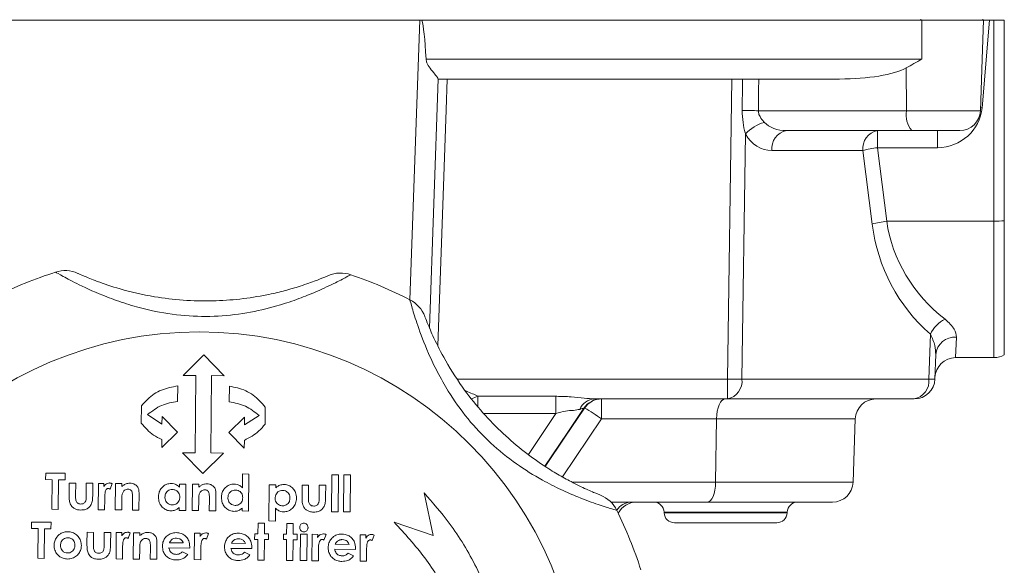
# Model space of a CAD drawing. Header units: millimetres. Extents: x 110 to 833, y 73 to 902.
# Tile 22 of 23: x 737 to 833, y 745 to 797. Entities that reach past the tile are written whole.
import ezdxf

# ---------------------------------------------------------------- set-up
doc = ezdxf.new("R2010")
doc.units = ezdxf.units.MM

msp = doc.modelspace()

# ---------------------------------------------------------------- linework, layer by layer
at = {"color": 7, "linetype": 'Continuous', "lineweight": 15}
for p, q in [((776.226, 797.41), (733.509, 797.41)), ((776.226, 797.41), (776.43, 797.41)), ((776.43, 797.41), (824.868, 797.41)), ((824.78, 797.51), (824.78, 797.41)), ((824.868, 793.64), (824.868, 797.41)), ((824.868, 797.41), (830.857, 797.41)), ((831.429, 797.41), (830.721, 788.918)), ((830.725, 793.64), (830.857, 797.41)), ((830.78, 797.51), (830.78, 797.41)), ((831.429, 797.41), (830.857, 797.41)), ((831.429, 797.41), (831.868, 797.41)), ((831.868, 777.931), (831.868, 797.41)), ((831.868, 797.41), (832.868, 797.41)), ((832.868, 797.41), (832.868, 777.978)), ((776.835, 793.64), (824.868, 793.64)), ((830.551, 788.64), (830.725, 793.64)), ((823.397, 788.64), (823.359, 792.779)), ((778.028, 791.715), (777.185, 767.56)), ((816.897, 791.71), (778.028, 791.71)), ((806.032, 762.64), (806.453, 791.71)), ((809.044, 788.64), (823.397, 788.64)), ((807.789, 786.383), (807.446, 762.64)), ((823.914, 786.71), (811.755, 786.71)), ((820.573, 785.057), (820.573, 786.71)), ((828.552, 786.71), (823.914, 786.71)), ((826.4, 785.057), (826.4, 786.71)), ((819.159, 784.78), (810.341, 784.78)), ((820.064, 777.654), (819.159, 784.78)), ((820.573, 785.057), (821.477, 777.931)), ((826.4, 785.057), (820.573, 785.057)), ((821.477, 777.931), (831.868, 777.931)), ((831.868, 764.71), (831.868, 777.931)), ((832.868, 777.978), (832.868, 764.978)), ((825.557, 762.64), (825.709, 766.978)), ((828.225, 766.703), (828.147, 764.71)), ((755.307, 764.979), (753.289, 762.997)), ((757.289, 762.962), (755.307, 764.979)), ((826.226, 765.021), (826.143, 762.64)), ((828.147, 764.71), (831.868, 764.71)), ((753.289, 762.997), (754.539, 762.986)), ((754.539, 762.986), (754.474, 755.486)), ((755.974, 755.473), (756.039, 762.973)), ((756.039, 762.973), (757.289, 762.962)), ((806.032, 760.71), (806.032, 762.64)), ((807.446, 762.64), (825.557, 762.64)), ((752.767, 760.476), (752.781, 761.976)), ((757.78, 761.932), (757.767, 760.432)), ((781.862, 760.963), (789.416, 760.963)), ((806.032, 760.71), (793.151, 760.71)), ((793.849, 760.71), (793.849, 758.78)), ((824.144, 760.71), (806.032, 760.71)), ((749.263, 760.032), (749.249, 758.364)), ((761.248, 758.26), (761.263, 759.927)), ((792.192, 759.825), (792.135, 759.825)), ((751.248, 758.264), (749.856, 759.193)), ((751.255, 759.014), (751.248, 758.264)), ((752.742, 757.501), (751.255, 759.014)), ((759.254, 758.945), (757.741, 757.458)), ((760.656, 759.099), (759.248, 758.195)), ((759.248, 758.195), (759.254, 758.945)), ((804.988, 758.78), (793.849, 758.78)), ((804.988, 758.78), (804.899, 752.64)), ((818.43, 758.78), (804.988, 758.78)), ((818.43, 758.78), (818.215, 752.64)), ((751.228, 756.014), (752.742, 757.501)), ((751.235, 756.764), (751.228, 756.014)), ((757.741, 757.458), (759.228, 755.945)), ((759.228, 755.945), (759.235, 756.695)), ((753.224, 755.497), (755.207, 753.48)), ((754.474, 755.486), (753.224, 755.497)), ((755.207, 753.48), (757.224, 755.462)), ((757.224, 755.462), (755.974, 755.473)), ((739.982, 753.518), (739.976, 752.89)), ((739.976, 752.89), (740.604, 752.884)), ((741.866, 753.502), (739.982, 753.518)), ((740.604, 752.884), (740.579, 750.013)), ((741.207, 750.007), (741.233, 752.879)), ((741.233, 752.879), (741.861, 752.873)), ((741.861, 752.873), (741.866, 753.502)), ((759.052, 753.441), (759.041, 752.111)), ((759.68, 753.436), (759.052, 753.441)), ((759.649, 749.846), (759.68, 753.436)), ((767.712, 753.366), (767.681, 749.776)), ((768.34, 753.36), (767.712, 753.366)), ((768.309, 749.771), (768.34, 753.36)), ((768.879, 753.356), (768.847, 749.766)), ((769.507, 753.35), (768.879, 753.356)), ((769.476, 749.76), (769.507, 753.35)), ((742.262, 752.556), (742.253, 751.499)), ((742.89, 752.55), (742.262, 752.556)), ((742.879, 751.323), (742.89, 752.55)), ((743.922, 752.541), (743.911, 751.293)), ((744.55, 752.536), (743.922, 752.541)), ((744.541, 751.461), (744.55, 752.536)), ((745.089, 752.531), (745.066, 749.973)), ((745.627, 752.526), (745.089, 752.531)), ((745.624, 752.212), (745.627, 752.526)), ((746.235, 751.971), (746.435, 752.501)), ((746.749, 752.517), (746.727, 749.959)), ((747.377, 752.511), (746.749, 752.517)), ((747.375, 752.24), (747.377, 752.511)), ((752.941, 752.463), (752.938, 752.174)), ((753.569, 752.457), (752.941, 752.463)), ((753.547, 749.899), (753.569, 752.457)), ((754.197, 752.452), (754.175, 749.894)), ((754.825, 752.446), (754.197, 752.452)), ((754.823, 752.175), (754.825, 752.446)), ((761.646, 752.387), (761.615, 748.887)), ((762.274, 752.381), (761.646, 752.387)), ((762.271, 752.093), (762.274, 752.381)), ((764.831, 752.359), (764.822, 751.302)), ((765.46, 752.353), (764.831, 752.359)), ((765.449, 751.126), (765.46, 752.353)), ((766.492, 752.344), (766.481, 751.096)), ((767.12, 752.339), (766.492, 752.344)), ((767.11, 751.264), (767.12, 752.339)), ((804.899, 752.64), (818.215, 752.64)), ((745.694, 749.968), (745.704, 751.004)), ((745.704, 751.004), (745.703, 751.128)), ((747.355, 749.954), (747.364, 750.971)), ((748.396, 751.055), (748.387, 749.944)), ((749.015, 749.939), (749.03, 751.616)), ((754.803, 749.889), (754.812, 750.906)), ((755.845, 750.99), (755.835, 749.879)), ((756.463, 749.874), (756.478, 751.551)), ((776.64, 751.606), (777.535, 747.485)), ((740.579, 750.013), (741.207, 750.007)), ((745.066, 749.973), (745.694, 749.968)), ((746.727, 749.959), (747.355, 749.954)), ((748.387, 749.944), (749.015, 749.939)), ((752.921, 750.184), (752.919, 749.905)), ((752.919, 749.905), (753.547, 749.899)), ((754.175, 749.894), (754.803, 749.889)), ((755.835, 749.879), (756.463, 749.874)), ((759.023, 750.131), (759.021, 749.852)), ((762.243, 748.881), (762.254, 750.112)), ((804.071, 750.71), (794.759, 750.71)), ((816.216, 750.71), (804.071, 750.71)), ((759.021, 749.852), (759.649, 749.846)), ((767.681, 749.776), (768.309, 749.771)), ((768.847, 749.766), (769.476, 749.76)), ((799.901, 749.745), (799.904, 749.675)), ((811.831, 749.675), (811.834, 749.745)), ((738.617, 748.774), (738.612, 748.145)), ((738.612, 748.145), (739.24, 748.14)), ((740.502, 748.757), (738.617, 748.774)), ((739.24, 748.14), (739.215, 745.268)), ((739.843, 745.263), (739.868, 748.134)), ((739.868, 748.134), (740.496, 748.129)), ((740.496, 748.129), (740.502, 748.757)), ((760.559, 748.672), (760.55, 747.64)), ((761.188, 748.666), (760.559, 748.672)), ((761.179, 747.634), (761.188, 748.666)), ((761.615, 748.887), (762.243, 748.881)), ((763.341, 748.648), (763.332, 747.616)), ((763.97, 748.642), (763.341, 748.648)), ((763.961, 747.61), (763.97, 748.642)), ((777.535, 747.485), (773.743, 748.759)), ((810.832, 748.71), (800.903, 748.71)), ((743.993, 747.784), (743.984, 746.728)), ((744.622, 747.779), (743.993, 747.784)), ((744.611, 746.551), (744.622, 747.779)), ((745.654, 747.77), (745.643, 746.521)), ((746.282, 747.764), (745.654, 747.77)), ((746.272, 746.69), (746.282, 747.764)), ((746.82, 747.76), (746.798, 745.202)), ((747.359, 747.755), (746.82, 747.76)), ((747.356, 747.44), (747.359, 747.755)), ((747.967, 747.199), (748.166, 747.73)), ((748.48, 747.745), (748.458, 745.188)), ((749.109, 747.74), (748.48, 747.745)), ((749.106, 747.469), (749.109, 747.74)), ((754.403, 747.693), (754.381, 745.136)), ((754.942, 747.689), (754.403, 747.693)), ((754.939, 747.374), (754.942, 747.689)), ((755.55, 747.133), (755.749, 747.663)), ((760.236, 747.643), (760.232, 747.104)), ((760.232, 747.104), (760.546, 747.101)), ((760.55, 747.64), (760.236, 747.643)), ((760.546, 747.101), (760.528, 745.082)), ((761.156, 745.077), (761.174, 747.096)), ((761.174, 747.096), (761.578, 747.092)), ((761.583, 747.631), (761.179, 747.634)), ((761.578, 747.092), (761.583, 747.631)), ((763.018, 747.618), (763.014, 747.08)), ((763.014, 747.08), (763.328, 747.077)), ((763.332, 747.616), (763.018, 747.618)), ((763.328, 747.077), (763.31, 745.058)), ((763.938, 745.052), (763.956, 747.072)), ((763.956, 747.072), (764.36, 747.068)), ((764.364, 747.606), (763.961, 747.61)), ((764.36, 747.068), (764.364, 747.606)), ((764.679, 747.604), (764.656, 745.046)), ((765.307, 747.598), (764.679, 747.604)), ((765.284, 745.041), (765.307, 747.598)), ((765.8, 747.594), (765.778, 745.036)), ((766.339, 747.589), (765.8, 747.594)), ((766.336, 747.274), (766.339, 747.589)), ((766.947, 747.034), (767.146, 747.564)), ((770.467, 747.553), (770.444, 744.996)), ((771.005, 747.549), (770.467, 747.553)), ((771.002, 747.234), (771.005, 747.549)), ((771.613, 746.993), (771.813, 747.523)), ((747.426, 745.197), (747.435, 746.232)), ((747.435, 746.232), (747.434, 746.357)), ((749.086, 745.182), (749.095, 746.2)), ((750.128, 746.284), (750.118, 745.173)), ((750.746, 745.168), (750.761, 746.845)), ((751.923, 746.279), (753.94, 746.262)), ((753.318, 746.761), (751.972, 746.772)), ((753.94, 746.262), (753.943, 746.38)), ((755.009, 745.13), (755.018, 746.166)), ((755.018, 746.166), (755.017, 746.291)), ((757.935, 746.227), (759.953, 746.209)), ((759.331, 746.708), (757.985, 746.72)), ((759.953, 746.209), (759.956, 746.328)), ((766.406, 745.031), (766.415, 746.066)), ((766.415, 746.066), (766.414, 746.191)), ((767.986, 746.139), (770.003, 746.121)), ((769.382, 746.62), (768.036, 746.632)), ((770.003, 746.121), (770.007, 746.24)), ((771.082, 746.026), (771.081, 746.15)), ((739.215, 745.268), (739.843, 745.263)), ((746.798, 745.202), (747.426, 745.197)), ((748.458, 745.188), (749.086, 745.182)), ((750.118, 745.173), (750.746, 745.168)), ((753.757, 745.65), (753.234, 745.905)), ((754.381, 745.136), (755.009, 745.13)), ((759.77, 745.598), (759.246, 745.853)), ((769.821, 745.51), (769.297, 745.765)), ((771.073, 744.99), (771.082, 746.026)), ((760.528, 745.082), (761.156, 745.077)), ((763.31, 745.058), (763.938, 745.052)), ((764.656, 745.046), (765.284, 745.041)), ((765.778, 745.036), (766.406, 745.031)), ((770.444, 744.996), (771.073, 744.99))]:
    msp.add_line(p, q, dxfattribs=at)
at = {"color": 8, "linetype": 'Continuous', "lineweight": 15}
for p, q in [((775.28, 770.314), (776.226, 797.41)), ((823.397, 788.64), (830.551, 788.64)), ((830.721, 788.918), (830.561, 788.929)), ((779.875, 762.64), (806.032, 762.64)), ((789.416, 759.287), (782.45, 759.287)), ((786.762, 755.33), (789.416, 759.287)), ((793.849, 758.78), (790.071, 753.146)), ((790.994, 752.64), (804.899, 752.64)), ((811.834, 749.745), (799.901, 749.745)), ((799.904, 749.675), (811.831, 749.675))]:
    msp.add_line(p, q, dxfattribs=at)
at = {"color": 7, "linetype": 'Continuous', "lineweight": 15, "flags": 128}
for points in [[(778.891, 791.71), (778.786, 788.714), (778.367, 776.728), (777.987, 765.858)], [(789.416, 760.963), (789.416, 760.824), (789.416, 760.659), (789.416, 760.469), (789.416, 760.259), (789.416, 760.032), (789.416, 759.792), (789.416, 759.542), (789.416, 759.287)]]:
    msp.add_lwpolyline(points, dxfattribs=at)
at = {"color": 8, "linetype": 'Continuous', "lineweight": 15, "flags": 128}
for points in [[(781.862, 760.963), (781.862, 760.824), (781.862, 760.659), (781.862, 760.469), (781.862, 760.259), (781.862, 760.032), (781.862, 759.974)], [(792.135, 759.825), (790.501, 757.389), (788.353, 754.186)], [(788.393, 754.161), (790.301, 757.006), (792.192, 759.825)]]:
    msp.add_lwpolyline(points, dxfattribs=at)
at = {"color": 7, "linetype": 'Continuous', "lineweight": 15}
msp.add_circle((754.868, 730.21), 37, dxfattribs=at)
for centre, radius, start, end in [((808.113, 740.821), 47.828, 88.88457, 90.77321), ((825.632, 788.205), 2.277, 168.98188, 221.02516), ((828.552, 788.71), 2, 270, 358), ((810.668, 783.765), 3.892, 105.6728, 137.71633), ((812.092, 784.981), 1.762, 101.02808, 186.54647), ((820.91, 784.981), 1.762, 101.02808, 186.54647), ((821.588, 776.146), 8.969, 96.50265, 105.71364), ((822.493, 769.02), 8.969, 96.50265, 105.71364), ((831.894, 788.135), 10.204, 269.85223, 275.47575), ((754.868, 730.21), 45, 108.03507, 115.96493), ((741.864, 770.146), 3, 65.63513, 108.03507), ((768.566, 769.913), 3, 70.96493, 113.36487), ((754.868, 730.21), 45, 63.03507, 70.96493), ((773.912, 767.644), 3, 20.63513, 63.03507), ((828.489, 765.707), 3.057, 116.56377, 155.44422), ((828.095, 764.828), 1.879, 86.04089, 174.09163), ((828.147, 762.71), 2, 90, 178), ((831.868, 766.71), 2, 270, 300), ((806.739, 805.582), 42.948, 269.05719, 270.94281), ((805.695, 762.439), 1.762, 281.02808, 6.54647), ((823.807, 762.439), 1.762, 281.02808, 6.54647), ((824.144, 762.71), 2, 270, 358), ((825.85, 768.621), 5.988, 267.19806, 272.80194), ((793.229, 759.096), 1.616, 92.75889, 158.11115), ((793.793, 758.715), 1.995, 90.01713, 146.19077), ((793.85, 758.715), 1.995, 90.01713, 146.19063), ((820.428, 758.71), 2, 90, 178), ((782.944, 743.324), 18.915, 54.79299, 60.73046), ((816.216, 752.71), 2, 270, 358), ((792.628, 748.598), 3, 25.96493, 68.36487), ((754.868, 730.21), 45, 18.03507, 25.96493), ((797.238, 748.71), 2, 90, 152.62015), ((798.902, 749.71), 1, 2, 90), ((812.833, 749.71), 1, 90, 178), ((800.903, 749.71), 1, 182, 270), ((810.832, 749.71), 1, 270, 358)]:
    msp.add_arc(centre, radius, start, end, dxfattribs=at)
at = {"color": 8, "linetype": 'Continuous', "lineweight": 15}
for centre, radius, start, end in [((782.437, 758.819), 2.22, 104.9969, 121.47009), ((796.738, 749.047), 1.663, 91.2889, 148.38571)]:
    msp.add_arc(centre, radius, start, end, dxfattribs=at)
at = {"color": 7, "linetype": 'Continuous', "lineweight": 15}
for centre, major_axis, ratio, start_param, end_param in [((774.236, 740.437), (2.002, 57.272), 0.034899, 5.905148, 6.182007), ((816.627, 793.71), (7.469, -0.078), 0.267572, 4.751314, 5.837951), ((798.401, 235.13), (11.217, 811.187), 0.002382, 5.463396, 5.468577), ((798.918, 235.2), (10.7, 811.127), 0.004764, 5.463369, 5.468559), ((826.589, 789.057), (3.767, 1.834), 0.943705, 4.236059, 5.771949), ((811.911, 788.71), (2.747, 0.237), 0.72281, 3.665076, 4.593362), ((810.497, 788.78), (0.461, 3.982), 0.81283, 2.307161, 3.235448), ((837.945, 780.78), (13.206, 12.884), 0.951819, 2.518384, 3.21767), ((839.358, 780.71), (17.753, 3.526), 0.879081, 3.093934, 3.79322), ((805.816, 758.71), (0, 2), 0.414214, 0, 1.53589), ((804.071, 752.71), (0, 2), 0.414214, 3.141593, 4.677482)]:
    msp.add_ellipse(centre, major_axis=major_axis, ratio=ratio, start_param=start_param, end_param=end_param, dxfattribs=at)
for points, knots in [([(776.835, 793.64), (776.859, 793.52), (776.925, 793.195), (777.282, 792.693), (777.658, 792.207), (777.93, 791.87), (778.022, 791.743), (778.027, 791.72), (778.028, 791.715)], [0, 0, 0, 0, 0.114756, 0.309969, 0.59032, 0.784219, 0.946096, 1, 1, 1, 1]), ([(824.868, 793.64), (824.863, 793.637), (824.359, 793.343), (823.857, 793.06), (823.359, 792.779)], [0, 0, 0, 0, 0.00874, 1, 1, 1, 1]), ([(807.789, 786.383), (807.78, 786.418), (807.682, 786.776), (807.511, 787.522), (807.483, 788.258), (807.468, 788.645)], [0, 0, 0, 0, 0.048947, 0.501227, 1, 1, 1, 1]), ([(809.044, 788.64), (809.054, 788.52), (809.071, 788.318), (809.249, 787.941), (809.446, 787.693), (809.601, 787.529), (809.617, 787.511)], [0, 0, 0, 0, 0.270438, 0.455866, 0.942589, 1, 1, 1, 1]), ([(769.544, 772.749), (769.457, 772.701), (769.286, 772.605), (767.964, 771.906), (766.222, 771.092), (764.299, 770.331), (762.137, 769.622), (759.448, 768.99), (756.295, 768.65), (753.02, 768.753), (750.155, 769.247), (747.761, 769.917), (745.433, 770.748), (743.201, 771.764), (741.523, 772.659), (740.971, 772.979), (740.941, 772.996), (740.936, 772.999)], [0, 0, 0, 0, 0.07471, 0.147656, 0.219564, 0.270922, 0.323815, 0.397478, 0.474063, 0.551015, 0.630949, 0.683293, 0.736876, 0.826072, 0.902519, 0.981571, 1, 1, 1, 1]), ([(743.102, 772.879), (743.107, 772.877), (743.13, 772.866), (743.578, 772.662), (744.963, 772.09), (747.299, 771.293), (750.236, 770.611), (753.306, 770.241), (756.096, 770.171), (758.839, 770.356), (761.136, 770.72), (763.018, 771.156), (764.63, 771.621), (766.088, 772.133), (767.168, 772.576), (767.306, 772.636), (767.376, 772.667)], [0, 0, 0, 0, 0.017505, 0.092618, 0.165616, 0.252548, 0.360093, 0.442859, 0.527837, 0.606062, 0.686344, 0.737596, 0.790249, 0.859558, 0.929029, 1, 1, 1, 1]), ([(795.325, 749.912), (795.23, 749.939), (795.04, 749.992), (793.611, 750.433), (791.805, 751.089), (789.907, 751.91), (787.876, 752.938), (785.528, 754.392), (783.058, 756.382), (780.815, 758.771), (779.139, 761.145), (777.919, 763.312), (776.862, 765.546), (776.002, 767.843), (775.448, 769.662), (775.283, 770.279), (775.274, 770.311), (775.273, 770.318)], [0, 0, 0, 0, 0.07471, 0.147656, 0.219564, 0.270922, 0.323815, 0.397478, 0.474063, 0.551015, 0.630949, 0.683293, 0.736876, 0.826072, 0.902519, 0.981571, 1, 1, 1, 1]), ([(776.72, 768.701), (776.722, 768.696), (776.731, 768.672), (776.903, 768.211), (777.478, 766.827), (778.566, 764.612), (780.166, 762.042), (782.08, 759.613), (784.009, 757.58), (786.076, 755.784), (787.961, 754.41), (789.591, 753.397), (791.058, 752.585), (792.446, 751.92), (793.522, 751.469), (793.663, 751.415), (793.734, 751.387)], [0, 0, 0, 0, 0.017505, 0.092617, 0.165614, 0.252546, 0.360089, 0.44392, 0.527841, 0.607176, 0.686353, 0.738345, 0.790251, 0.85956, 0.92903, 1, 1, 1, 1]), ([(827.122, 768.441), (827.475, 768.112), (828.107, 767.523), (828.189, 766.954), (828.225, 766.703)], [0, 0, 0, 0, 0.558414, 1, 1, 1, 1]), ([(826.226, 765.021), (826.213, 765.306), (826.185, 765.946), (825.879, 766.609), (825.709, 766.978)], [0, 0, 0, 0, 0.44465, 1, 1, 1, 1]), ([(752.781, 761.976), (752.245, 761.874), (751.173, 761.67), (749.993, 760.885), (749.457, 760.258), (749.263, 760.032)], [0, 0, 0, 0, 0.390372, 0.780484, 1, 1, 1, 1]), ([(761.263, 759.927), (760.895, 760.337), (760.159, 761.158), (758.862, 761.759), (758.045, 761.89), (757.78, 761.932)], [0, 0, 0, 0, 0.403253, 0.807082, 1, 1, 1, 1]), ([(749.856, 759.193), (750.294, 759.529), (751.154, 760.191), (752.235, 760.382), (752.767, 760.476)], [0, 0, 0, 0, 0.5081321, 1, 1, 1, 1]), ([(757.767, 760.432), (758.309, 760.326), (759.387, 760.114), (760.234, 759.436), (760.656, 759.099)], [0, 0, 0, 0, 0.50266, 1, 1, 1, 1]), ([(789.416, 760.963), (789.446, 760.963), (789.939, 760.963), (790.871, 760.927), (792.125, 760.773), (792.827, 760.73), (793.151, 760.71)], [0, 0, 0, 0, 0.023049, 0.377075, 0.71316, 1, 1, 1, 1]), ([(791.729, 759.698), (791.537, 759.661), (791.146, 759.587), (790.312, 759.563), (789.729, 759.383), (789.416, 759.287)], [0, 0, 0, 0, 0.30827, 0.628367, 1, 1, 1, 1]), ([(792.135, 759.825), (792.108, 759.818), (792.073, 759.81), (791.922, 759.762), (791.812, 759.726), (791.729, 759.698)], [0, 0, 0, 0, 0.474447, 0.600029, 1, 1, 1, 1]), ([(749.249, 758.364), (749.617, 757.944), (750.182, 757.296), (750.962, 756.902), (751.235, 756.764)], [0, 0, 0, 0, 0.649693, 1, 1, 1, 1]), ([(759.235, 756.695), (759.738, 756.964), (760.511, 757.378), (761.057, 758.031), (761.248, 758.26)], [0, 0, 0, 0, 0.650042, 1, 1, 1, 1]), ([(746.179, 752.566), (746.108, 752.56), (745.966, 752.547), (745.783, 752.436), (745.68, 752.312), (745.637, 752.234), (745.624, 752.212)], [0, 0, 0, 0, 0.3050325, 0.6123548, 0.8880606, 1, 1, 1, 1]), ([(745.703, 751.128), (745.707, 751.278), (745.714, 751.509), (745.766, 751.78), (745.846, 751.914), (745.913, 751.985), (745.985, 752.024), (746.032, 752.027), (746.055, 752.029)], [0, 0, 0, 0, 0.4309064, 0.6643853, 0.7793837, 0.8685501, 0.9368365, 1, 1, 1, 1]), ([(746.055, 752.029), (746.071, 752.028), (746.102, 752.025), (746.148, 752.011), (746.192, 751.992), (746.221, 751.978), (746.235, 751.971)], [0, 0, 0, 0, 0.248143, 0.496837, 0.747931, 1, 1, 1, 1]), ([(746.435, 752.501), (746.395, 752.518), (746.335, 752.545), (746.247, 752.562), (746.202, 752.565), (746.179, 752.566)], [0, 0, 0, 0, 0.489934, 0.742954, 1, 1, 1, 1]), ([(748.151, 752.549), (748.08, 752.545), (747.894, 752.535), (747.624, 752.425), (747.454, 752.299), (747.375, 752.24)], [0, 0, 0, 0, 0.25176, 0.65366, 1, 1, 1, 1]), ([(747.398, 751.486), (747.428, 751.575), (747.477, 751.72), (747.629, 751.875), (747.785, 751.957), (747.898, 751.964), (747.951, 751.968)], [0, 0, 0, 0, 0.3547506, 0.5784885, 0.8032122, 1, 1, 1, 1]), ([(747.951, 751.968), (748.015, 751.961), (748.123, 751.95), (748.248, 751.865), (748.335, 751.751), (748.409, 751.477), (748.402, 751.237), (748.396, 751.055)], [0, 0, 0, 0, 0.160887, 0.27098, 0.380907, 0.528038, 1, 1, 1, 1]), ([(748.807, 752.28), (748.763, 752.32), (748.645, 752.426), (748.418, 752.529), (748.234, 752.543), (748.151, 752.549)], [0, 0, 0, 0, 0.248432, 0.660962, 1, 1, 1, 1]), ([(749.03, 751.616), (749.027, 751.692), (749.021, 751.875), (748.95, 752.112), (748.844, 752.237), (748.807, 752.28)], [0, 0, 0, 0, 0.318842, 0.766986, 1, 1, 1, 1]), ([(752.13, 752.514), (751.997, 752.504), (751.729, 752.483), (751.384, 752.279), (751.111, 751.985), (750.94, 751.612), (750.92, 751.333), (750.911, 751.196)], [0, 0, 0, 0, 0.1961496, 0.3936973, 0.577308, 0.7921777, 1, 1, 1, 1]), ([(751.539, 751.201), (751.549, 751.308), (751.567, 751.493), (751.719, 751.718), (751.908, 751.865), (752.1, 751.926), (752.218, 751.929), (752.257, 751.93)], [0, 0, 0, 0, 0.282212, 0.488989, 0.695604, 0.898246, 1, 1, 1, 1]), ([(752.938, 752.174), (752.883, 752.224), (752.736, 752.356), (752.457, 752.488), (752.231, 752.506), (752.13, 752.514)], [0, 0, 0, 0, 0.249837, 0.665989, 1, 1, 1, 1]), ([(752.257, 751.93), (752.365, 751.918), (752.566, 751.897), (752.794, 751.723), (752.929, 751.518), (752.971, 751.333), (752.974, 751.225), (752.975, 751.19)], [0, 0, 0, 0, 0.273895, 0.509947, 0.714763, 0.909595, 1, 1, 1, 1]), ([(755.6, 752.484), (755.528, 752.48), (755.341, 752.47), (755.071, 752.359), (754.901, 752.233), (754.823, 752.175)], [0, 0, 0, 0, 0.250762, 0.656127, 1, 1, 1, 1]), ([(754.846, 751.421), (754.876, 751.509), (754.926, 751.655), (755.078, 751.811), (755.235, 751.893), (755.348, 751.899), (755.399, 751.903)], [0, 0, 0, 0, 0.3527245, 0.5808553, 0.8100614, 1, 1, 1, 1]), ([(755.399, 751.903), (755.464, 751.896), (755.571, 751.885), (755.696, 751.801), (755.781, 751.689), (755.858, 751.415), (755.851, 751.175), (755.845, 750.99)], [0, 0, 0, 0, 0.161765, 0.269086, 0.376244, 0.519106, 1, 1, 1, 1]), ([(756.256, 752.215), (756.211, 752.255), (756.094, 752.361), (755.866, 752.464), (755.684, 752.478), (755.6, 752.484)], [0, 0, 0, 0, 0.250655, 0.654631, 1, 1, 1, 1]), ([(756.478, 751.551), (756.476, 751.627), (756.47, 751.808), (756.399, 752.045), (756.293, 752.171), (756.256, 752.215)], [0, 0, 0, 0, 0.318638, 0.764223, 1, 1, 1, 1]), ([(758.232, 752.461), (758.098, 752.45), (757.827, 752.429), (757.481, 752.221), (757.207, 751.923), (757.04, 751.55), (757.022, 751.274), (757.013, 751.143)], [0, 0, 0, 0, 0.197529, 0.396374, 0.58309, 0.801685, 1, 1, 1, 1]), ([(757.641, 751.148), (757.652, 751.254), (757.67, 751.441), (757.823, 751.667), (758.014, 751.815), (758.207, 751.873), (758.323, 751.876), (758.359, 751.877)], [0, 0, 0, 0, 0.28078, 0.490936, 0.700906, 0.906259, 1, 1, 1, 1]), ([(759.041, 752.111), (758.985, 752.162), (758.84, 752.296), (758.561, 752.434), (758.334, 752.453), (758.232, 752.461)], [0, 0, 0, 0, 0.251168, 0.662162, 1, 1, 1, 1]), ([(758.359, 751.877), (758.45, 751.869), (758.614, 751.854), (758.822, 751.733), (758.973, 751.569), (759.066, 751.362), (759.073, 751.212), (759.077, 751.137)], [0, 0, 0, 0, 0.231723, 0.418851, 0.605397, 0.804082, 1, 1, 1, 1]), ([(762.218, 751.11), (762.228, 751.217), (762.246, 751.402), (762.396, 751.624), (762.584, 751.77), (762.78, 751.832), (762.903, 751.835), (762.946, 751.837)], [0, 0, 0, 0, 0.2776, 0.481348, 0.684919, 0.890935, 1, 1, 1, 1]), ([(763.087, 752.419), (763.012, 752.415), (762.809, 752.406), (762.518, 752.299), (762.347, 752.156), (762.271, 752.093)], [0, 0, 0, 0, 0.2481925, 0.6710205, 1, 1, 1, 1]), ([(762.946, 751.837), (763.034, 751.829), (763.197, 751.814), (763.405, 751.688), (763.556, 751.517), (763.643, 751.309), (763.65, 751.164), (763.654, 751.095)], [0, 0, 0, 0, 0.227553, 0.42113, 0.614243, 0.816277, 1, 1, 1, 1]), ([(764.282, 751.08), (764.267, 751.275), (764.242, 751.612), (763.978, 752.029), (763.646, 752.304), (763.322, 752.41), (763.136, 752.417), (763.087, 752.419)], [0, 0, 0, 0, 0.294198, 0.508207, 0.722175, 0.926301, 1, 1, 1, 1]), ([(742.253, 751.499), (742.253, 751.359), (742.254, 751.148), (742.274, 750.866), (742.306, 750.729), (742.322, 750.659)], [0, 0, 0, 0, 0.497117, 0.747389, 1, 1, 1, 1]), ([(743.388, 750.527), (743.319, 750.532), (743.2, 750.543), (743.054, 750.628), (742.957, 750.743), (742.873, 750.976), (742.877, 751.175), (742.879, 751.323)], [0, 0, 0, 0, 0.186082, 0.320798, 0.455228, 0.596423, 1, 1, 1, 1]), ([(743.864, 750.823), (743.838, 750.771), (743.791, 750.678), (743.669, 750.584), (743.534, 750.533), (743.438, 750.529), (743.388, 750.527)], [0, 0, 0, 0, 0.287991, 0.519442, 0.750408, 1, 1, 1, 1]), ([(743.911, 751.293), (743.909, 751.214), (743.906, 751.097), (743.895, 750.939), (743.874, 750.862), (743.864, 750.823)], [0, 0, 0, 0, 0.496682, 0.746678, 1, 1, 1, 1]), ([(744.425, 750.552), (744.448, 750.624), (744.508, 750.808), (744.531, 751.115), (744.538, 751.345), (744.541, 751.461)], [0, 0, 0, 0, 0.246146, 0.621314, 1, 1, 1, 1]), ([(747.364, 750.971), (747.365, 751.057), (747.368, 751.186), (747.375, 751.358), (747.39, 751.443), (747.398, 751.486)], [0, 0, 0, 0, 0.498766, 0.748798, 1, 1, 1, 1]), ([(750.911, 751.196), (750.924, 751.025), (750.949, 750.707), (751.192, 750.301), (751.51, 750.021), (751.843, 749.884), (752.048, 749.872), (752.126, 749.867)], [0, 0, 0, 0, 0.257952, 0.477936, 0.697589, 0.884797, 1, 1, 1, 1]), ([(752.247, 750.449), (752.161, 750.458), (751.99, 750.474), (751.776, 750.612), (751.622, 750.799), (751.546, 751.004), (751.541, 751.142), (751.539, 751.201)], [0, 0, 0, 0, 0.217576, 0.436812, 0.637979, 0.845244, 1, 1, 1, 1]), ([(752.975, 751.19), (752.964, 751.078), (752.946, 750.888), (752.792, 750.661), (752.606, 750.518), (752.412, 750.454), (752.292, 750.451), (752.247, 750.449)], [0, 0, 0, 0, 0.290947, 0.491623, 0.691943, 0.885503, 1, 1, 1, 1]), ([(754.812, 750.906), (754.814, 750.992), (754.816, 751.121), (754.824, 751.293), (754.839, 751.378), (754.846, 751.421)], [0, 0, 0, 0, 0.498771, 0.748806, 1, 1, 1, 1]), ([(757.013, 751.143), (757.026, 750.973), (757.05, 750.66), (757.288, 750.256), (757.616, 749.961), (757.958, 749.827), (758.167, 749.817), (758.228, 749.814)], [0, 0, 0, 0, 0.256536, 0.473057, 0.689278, 0.908648, 1, 1, 1, 1]), ([(758.349, 750.396), (758.265, 750.404), (758.095, 750.42), (757.881, 750.556), (757.728, 750.74), (757.649, 750.946), (757.644, 751.086), (757.641, 751.148)], [0, 0, 0, 0, 0.2162405, 0.4342435, 0.6318691, 0.8365794, 1, 1, 1, 1]), ([(759.077, 751.137), (759.066, 751.025), (759.048, 750.834), (758.893, 750.606), (758.704, 750.461), (758.51, 750.401), (758.391, 750.397), (758.349, 750.396)], [0, 0, 0, 0, 0.289482, 0.493564, 0.697286, 0.893837, 1, 1, 1, 1]), ([(762.933, 750.356), (762.826, 750.368), (762.646, 750.388), (762.434, 750.536), (762.297, 750.71), (762.226, 750.911), (762.22, 751.046), (762.218, 751.11)], [0, 0, 0, 0, 0.270084, 0.456991, 0.643656, 0.834113, 1, 1, 1, 1]), ([(763.654, 751.095), (763.643, 750.989), (763.625, 750.802), (763.473, 750.575), (763.282, 750.423), (763.087, 750.361), (762.97, 750.357), (762.933, 750.356)], [0, 0, 0, 0, 0.275837, 0.487262, 0.698485, 0.904986, 1, 1, 1, 1]), ([(763.045, 749.772), (763.179, 749.783), (763.448, 749.805), (763.822, 750.03), (764.122, 750.368), (764.265, 750.752), (764.277, 750.994), (764.282, 751.08)], [0, 0, 0, 0, 0.196975, 0.394938, 0.634894, 0.870026, 1, 1, 1, 1]), ([(764.822, 751.302), (764.823, 751.163), (764.823, 750.953), (764.844, 750.671), (764.875, 750.532), (764.891, 750.462)], [0, 0, 0, 0, 0.497025, 0.747301, 1, 1, 1, 1]), ([(765.958, 750.33), (765.888, 750.335), (765.772, 750.345), (765.629, 750.428), (765.535, 750.535), (765.439, 750.768), (765.445, 750.97), (765.449, 751.126)], [0, 0, 0, 0, 0.188825, 0.31489, 0.440739, 0.571518, 1, 1, 1, 1]), ([(766.481, 751.096), (766.479, 751.017), (766.476, 750.899), (766.464, 750.741), (766.444, 750.664), (766.433, 750.626)], [0, 0, 0, 0, 0.4967756, 0.7467769, 1, 1, 1, 1]), ([(766.995, 750.355), (767.033, 750.502), (767.09, 750.724), (767.106, 751.031), (767.109, 751.186), (767.11, 751.264)], [0, 0, 0, 0, 0.494043, 0.746791, 1, 1, 1, 1]), ([(777.475, 711.231), (778.52, 712.557), (780.612, 715.209), (782.858, 719.777), (784.341, 724.629), (784.991, 729.667), (784.772, 734.74), (783.724, 739.711), (781.83, 744.418), (779.436, 748.429), (777.481, 750.651), (776.64, 751.606)], [0, 0, 0, 0, 0.114229, 0.228457, 0.342689, 0.45692, 0.571154, 0.685387, 0.799621, 0.913855, 1, 1, 1, 1]), ([(742.322, 750.659), (742.378, 750.527), (742.477, 750.298), (742.758, 750.071), (743.06, 749.96), (743.274, 749.949), (743.381, 749.943)], [0, 0, 0, 0, 0.3122276, 0.5417248, 0.7707163, 1, 1, 1, 1]), ([(743.381, 749.943), (743.539, 749.952), (743.801, 749.966), (744.131, 750.144), (744.321, 750.346), (744.396, 750.495), (744.425, 750.552)], [0, 0, 0, 0, 0.3650585, 0.6077267, 0.8504333, 1, 1, 1, 1]), ([(752.126, 749.867), (752.199, 749.87), (752.386, 749.878), (752.669, 749.98), (752.839, 750.117), (752.921, 750.184)], [0, 0, 0, 0, 0.251022, 0.637743, 1, 1, 1, 1]), ([(758.228, 749.814), (758.302, 749.817), (758.49, 749.824), (758.773, 749.927), (758.942, 750.065), (759.023, 750.131)], [0, 0, 0, 0, 0.249727, 0.639803, 1, 1, 1, 1]), ([(762.254, 750.112), (762.309, 750.063), (762.455, 749.932), (762.727, 749.795), (762.948, 749.779), (763.045, 749.772)], [0, 0, 0, 0, 0.2512751, 0.6700632, 1, 1, 1, 1]), ([(764.891, 750.462), (764.938, 750.348), (765.024, 750.141), (765.267, 749.913), (765.579, 749.77), (765.815, 749.755), (765.951, 749.746)], [0, 0, 0, 0, 0.2692097, 0.487585, 0.7060955, 1, 1, 1, 1]), ([(765.951, 749.746), (766.108, 749.755), (766.378, 749.77), (766.713, 749.954), (766.898, 750.161), (766.97, 750.307), (766.995, 750.355)], [0, 0, 0, 0, 0.358024, 0.615406, 0.872632, 1, 1, 1, 1]), ([(766.433, 750.626), (766.4, 750.563), (766.343, 750.456), (766.193, 750.364), (766.066, 750.332), (765.987, 750.33), (765.958, 750.33)], [0, 0, 0, 0, 0.353521, 0.606498, 0.858285, 1, 1, 1, 1]), ([(765.001, 748.678), (764.944, 748.672), (764.837, 748.66), (764.714, 748.566), (764.626, 748.449), (764.599, 748.34), (764.595, 748.276), (764.595, 748.262)], [0, 0, 0, 0, 0.2574676, 0.4873771, 0.6989193, 0.9370734, 1, 1, 1, 1]), ([(764.595, 748.262), (764.602, 748.195), (764.614, 748.079), (764.713, 747.941), (764.83, 747.853), (764.933, 747.829), (764.987, 747.826), (764.998, 747.825)], [0, 0, 0, 0, 0.305425, 0.52893, 0.753015, 0.950589, 1, 1, 1, 1]), ([(764.998, 747.825), (765.053, 747.831), (765.157, 747.842), (765.278, 747.935), (765.367, 748.05), (765.397, 748.163), (765.401, 748.229), (765.402, 748.246)], [0, 0, 0, 0, 0.250917, 0.470174, 0.689309, 0.922469, 1, 1, 1, 1]), ([(765.402, 748.246), (765.396, 748.309), (765.385, 748.428), (765.279, 748.569), (765.148, 748.662), (765.049, 748.673), (765.001, 748.678)], [0, 0, 0, 0, 0.287238, 0.550472, 0.778755, 1, 1, 1, 1]), ([(773.743, 748.759), (774.775, 747.643), (776.839, 745.412), (779.178, 741.472), (780.851, 737.224), (781.791, 732.75), (781.954, 728.183), (781.364, 723.649), (779.998, 719.291), (778.147, 715.551), (776.574, 713.44), (775.907, 712.547)], [0, 0, 0, 0, 0.11449, 0.22898, 0.343474, 0.457968, 0.572464, 0.68696, 0.801457, 0.915955, 1, 1, 1, 1]), ([(741.239, 747.51), (741.173, 747.445), (741.009, 747.283), (740.832, 746.945), (740.808, 746.67), (740.796, 746.531)], [0, 0, 0, 0, 0.25029, 0.621004, 1, 1, 1, 1]), ([(742.116, 747.846), (742.037, 747.842), (741.821, 747.833), (741.51, 747.723), (741.32, 747.574), (741.239, 747.51)], [0, 0, 0, 0, 0.250894, 0.678988, 1, 1, 1, 1]), ([(741.425, 746.531), (741.436, 746.646), (741.456, 746.836), (741.612, 747.06), (741.793, 747.2), (741.976, 747.258), (742.088, 747.261), (742.125, 747.262)], [0, 0, 0, 0, 0.303355, 0.50326, 0.702607, 0.900035, 1, 1, 1, 1]), ([(743.444, 746.512), (743.429, 746.669), (743.4, 746.982), (743.154, 747.391), (742.793, 747.687), (742.425, 747.827), (742.193, 747.841), (742.116, 747.846)], [0, 0, 0, 0, 0.223582, 0.447559, 0.669264, 0.89044, 1, 1, 1, 1]), ([(742.125, 747.262), (742.226, 747.251), (742.404, 747.232), (742.612, 747.082), (742.748, 746.898), (742.81, 746.7), (742.814, 746.571), (742.816, 746.519)], [0, 0, 0, 0, 0.261752, 0.461002, 0.659646, 0.864324, 1, 1, 1, 1]), ([(747.911, 747.795), (747.839, 747.788), (747.694, 747.775), (747.511, 747.661), (747.409, 747.536), (747.367, 747.46), (747.356, 747.44)], [0, 0, 0, 0, 0.309337, 0.620962, 0.901017, 1, 1, 1, 1]), ([(747.434, 746.357), (747.439, 746.507), (747.445, 746.738), (747.499, 747.011), (747.579, 747.145), (747.648, 747.216), (747.719, 747.253), (747.765, 747.256), (747.786, 747.258)], [0, 0, 0, 0, 0.430705, 0.664411, 0.780419, 0.870905, 0.940102, 1, 1, 1, 1]), ([(747.786, 747.258), (747.802, 747.256), (747.834, 747.254), (747.895, 747.234), (747.938, 747.213), (747.967, 747.199)], [0, 0, 0, 0, 0.249576, 0.499705, 1, 1, 1, 1]), ([(748.166, 747.73), (748.126, 747.747), (748.066, 747.773), (747.979, 747.791), (747.934, 747.794), (747.911, 747.795)], [0, 0, 0, 0, 0.489996, 0.743017, 1, 1, 1, 1]), ([(749.883, 747.778), (749.811, 747.774), (749.624, 747.764), (749.355, 747.652), (749.184, 747.526), (749.106, 747.469)], [0, 0, 0, 0, 0.251881, 0.65911, 1, 1, 1, 1]), ([(749.129, 746.714), (749.16, 746.804), (749.21, 746.951), (749.363, 747.106), (749.52, 747.186), (749.631, 747.193), (749.682, 747.196)], [0, 0, 0, 0, 0.356013, 0.581975, 0.808897, 1, 1, 1, 1]), ([(749.682, 747.196), (749.747, 747.19), (749.854, 747.179), (749.98, 747.094), (750.066, 746.98), (750.141, 746.706), (750.133, 746.467), (750.128, 746.284)], [0, 0, 0, 0, 0.16251, 0.272266, 0.381889, 0.526323, 1, 1, 1, 1]), ([(750.539, 747.508), (750.494, 747.549), (750.376, 747.655), (750.148, 747.758), (749.966, 747.772), (749.883, 747.778)], [0, 0, 0, 0, 0.249873, 0.661194, 1, 1, 1, 1]), ([(750.761, 746.845), (750.759, 746.919), (750.753, 747.101), (750.683, 747.338), (750.576, 747.464), (750.539, 747.508)], [0, 0, 0, 0, 0.313122, 0.76048, 1, 1, 1, 1]), ([(752.613, 747.754), (752.456, 747.742), (752.139, 747.719), (751.741, 747.474), (751.454, 747.134), (751.315, 746.769), (751.301, 746.526), (751.296, 746.428)], [0, 0, 0, 0, 0.223316, 0.448516, 0.645662, 0.857801, 1, 1, 1, 1]), ([(751.972, 746.772), (752.001, 746.828), (752.046, 746.912), (752.125, 747.016), (752.176, 747.058), (752.203, 747.079)], [0, 0, 0, 0, 0.4883287, 0.7407707, 1, 1, 1, 1]), ([(752.203, 747.079), (752.237, 747.101), (752.336, 747.164), (752.495, 747.21), (752.616, 747.214), (752.66, 747.215)], [0, 0, 0, 0, 0.251811, 0.728992, 1, 1, 1, 1]), ([(753.943, 746.38), (753.927, 746.584), (753.901, 746.929), (753.634, 747.346), (753.302, 747.611), (752.941, 747.737), (752.707, 747.749), (752.613, 747.754)], [0, 0, 0, 0, 0.283895, 0.480105, 0.67618, 0.869743, 1, 1, 1, 1]), ([(752.66, 747.215), (752.75, 747.206), (752.933, 747.189), (753.145, 747.05), (753.269, 746.896), (753.305, 746.798), (753.318, 746.761)], [0, 0, 0, 0, 0.314174, 0.631938, 0.858346, 1, 1, 1, 1]), ([(755.494, 747.729), (755.408, 747.719), (755.25, 747.701), (755.053, 747.562), (754.978, 747.437), (754.939, 747.374)], [0, 0, 0, 0, 0.365806, 0.677804, 1, 1, 1, 1]), ([(755.017, 746.291), (755.022, 746.442), (755.028, 746.674), (755.083, 746.947), (755.164, 747.082), (755.235, 747.152), (755.305, 747.187), (755.349, 747.19), (755.369, 747.191)], [0, 0, 0, 0, 0.432017, 0.66633, 0.783664, 0.875939, 0.944576, 1, 1, 1, 1]), ([(755.369, 747.191), (755.385, 747.19), (755.417, 747.188), (755.479, 747.168), (755.521, 747.147), (755.55, 747.133)], [0, 0, 0, 0, 0.251412, 0.503391, 1, 1, 1, 1]), ([(755.749, 747.663), (755.729, 747.672), (755.688, 747.69), (755.605, 747.72), (755.538, 747.725), (755.494, 747.729)], [0, 0, 0, 0, 0.250841, 0.502018, 1, 1, 1, 1]), ([(758.626, 747.701), (758.467, 747.69), (758.148, 747.666), (757.75, 747.418), (757.462, 747.075), (757.327, 746.71), (757.314, 746.469), (757.309, 746.375)], [0, 0, 0, 0, 0.224379, 0.450563, 0.650387, 0.864805, 1, 1, 1, 1]), ([(757.985, 746.72), (758.014, 746.776), (758.059, 746.86), (758.138, 746.963), (758.189, 747.005), (758.215, 747.026)], [0, 0, 0, 0, 0.488575, 0.740978, 1, 1, 1, 1]), ([(758.215, 747.026), (758.249, 747.048), (758.348, 747.111), (758.507, 747.158), (758.629, 747.161), (758.672, 747.163)], [0, 0, 0, 0, 0.250895, 0.730613, 1, 1, 1, 1]), ([(759.956, 746.328), (759.94, 746.532), (759.914, 746.875), (759.648, 747.29), (759.321, 747.554), (758.96, 747.684), (758.725, 747.696), (758.626, 747.701)], [0, 0, 0, 0, 0.284884, 0.478542, 0.672073, 0.862558, 1, 1, 1, 1]), ([(758.672, 747.163), (758.762, 747.154), (758.943, 747.137), (759.155, 746.999), (759.281, 746.846), (759.317, 746.747), (759.331, 746.708)], [0, 0, 0, 0, 0.31296, 0.629624, 0.852995, 1, 1, 1, 1]), ([(766.891, 747.629), (766.807, 747.62), (766.648, 747.602), (766.451, 747.464), (766.375, 747.338), (766.336, 747.274)], [0, 0, 0, 0, 0.360043, 0.67757, 1, 1, 1, 1]), ([(766.414, 746.191), (766.419, 746.343), (766.425, 746.578), (766.482, 746.853), (766.565, 746.988), (766.638, 747.058), (766.708, 747.089), (766.75, 747.091), (766.766, 747.092)], [0, 0, 0, 0, 0.432918, 0.66804, 0.787778, 0.883313, 0.953778, 1, 1, 1, 1]), ([(766.766, 747.092), (766.782, 747.091), (766.814, 747.088), (766.875, 747.069), (766.918, 747.048), (766.947, 747.034)], [0, 0, 0, 0, 0.251103, 0.502794, 1, 1, 1, 1]), ([(767.146, 747.564), (767.126, 747.573), (767.085, 747.591), (767.001, 747.62), (766.935, 747.626), (766.891, 747.629)], [0, 0, 0, 0, 0.250145, 0.50063, 1, 1, 1, 1]), ([(768.677, 747.614), (768.515, 747.601), (768.189, 747.576), (767.786, 747.319), (767.499, 746.964), (767.374, 746.601), (767.363, 746.369), (767.359, 746.287)], [0, 0, 0, 0, 0.229415, 0.460563, 0.666933, 0.883134, 1, 1, 1, 1]), ([(768.266, 746.939), (768.336, 746.979), (768.441, 747.039), (768.6, 747.072), (768.682, 747.074), (768.723, 747.075)], [0, 0, 0, 0, 0.497769, 0.745954, 1, 1, 1, 1]), ([(770.007, 746.24), (769.991, 746.445), (769.965, 746.785), (769.703, 747.197), (769.386, 747.457), (769.026, 747.594), (768.785, 747.608), (768.677, 747.614)], [0, 0, 0, 0, 0.285177, 0.473523, 0.661699, 0.84765, 1, 1, 1, 1]), ([(768.723, 747.075), (768.813, 747.066), (768.979, 747.051), (769.191, 746.923), (769.326, 746.773), (769.367, 746.661), (769.382, 746.62)], [0, 0, 0, 0, 0.315199, 0.581113, 0.847519, 1, 1, 1, 1]), ([(771.557, 747.589), (771.474, 747.579), (771.315, 747.561), (771.119, 747.424), (771.041, 747.297), (771.002, 747.234)], [0, 0, 0, 0, 0.356412, 0.678205, 1, 1, 1, 1]), ([(771.081, 746.15), (771.085, 746.303), (771.092, 746.539), (771.149, 746.815), (771.233, 746.95), (771.308, 747.02), (771.378, 747.049), (771.418, 747.051), (771.433, 747.051)], [0, 0, 0, 0, 0.4329415, 0.6683844, 0.7893252, 0.8862948, 0.9587008, 1, 1, 1, 1]), ([(771.433, 747.051), (771.449, 747.05), (771.48, 747.047), (771.526, 747.033), (771.57, 747.014), (771.599, 747), (771.613, 746.993)], [0, 0, 0, 0, 0.249832, 0.500257, 0.749619, 1, 1, 1, 1]), ([(771.813, 747.523), (771.773, 747.541), (771.712, 747.567), (771.625, 747.585), (771.58, 747.587), (771.557, 747.589)], [0, 0, 0, 0, 0.489706, 0.742884, 1, 1, 1, 1]), ([(740.796, 746.531), (740.81, 746.369), (740.837, 746.044), (741.096, 745.638), (741.456, 745.334), (741.815, 745.211), (742.036, 745.201), (742.096, 745.198)], [0, 0, 0, 0, 0.232619, 0.467081, 0.682155, 0.913094, 1, 1, 1, 1]), ([(742.11, 745.781), (742.008, 745.793), (741.818, 745.815), (741.605, 745.982), (741.476, 746.184), (741.428, 746.374), (741.425, 746.492), (741.425, 746.531)], [0, 0, 0, 0, 0.263755, 0.49353, 0.689053, 0.895899, 1, 1, 1, 1]), ([(742.096, 745.198), (742.253, 745.211), (742.569, 745.237), (742.982, 745.477), (743.271, 745.821), (743.421, 746.181), (743.437, 746.416), (743.444, 746.512)], [0, 0, 0, 0, 0.225207, 0.45175, 0.660196, 0.860036, 1, 1, 1, 1]), ([(742.816, 746.519), (742.804, 746.406), (742.786, 746.214), (742.629, 745.986), (742.444, 745.842), (742.258, 745.786), (742.147, 745.783), (742.11, 745.781)], [0, 0, 0, 0, 0.2975031, 0.5019269, 0.7062066, 0.9025591, 1, 1, 1, 1]), ([(743.984, 746.728), (743.985, 746.588), (743.985, 746.377), (744.006, 746.095), (744.037, 745.957), (744.053, 745.888)], [0, 0, 0, 0, 0.497052, 0.747329, 1, 1, 1, 1]), ([(745.12, 745.755), (745.051, 745.761), (744.932, 745.771), (744.786, 745.857), (744.689, 745.97), (744.604, 746.203), (744.608, 746.403), (744.611, 746.551)], [0, 0, 0, 0, 0.18807, 0.321891, 0.455465, 0.594705, 1, 1, 1, 1]), ([(745.595, 746.051), (745.569, 745.999), (745.521, 745.905), (745.398, 745.811), (745.263, 745.761), (745.168, 745.757), (745.12, 745.755)], [0, 0, 0, 0, 0.289243, 0.524014, 0.758207, 1, 1, 1, 1]), ([(745.643, 746.521), (745.641, 746.443), (745.638, 746.325), (745.626, 746.167), (745.606, 746.09), (745.595, 746.051)], [0, 0, 0, 0, 0.4966372, 0.7466349, 1, 1, 1, 1]), ([(746.157, 745.78), (746.18, 745.854), (746.239, 746.037), (746.263, 746.345), (746.269, 746.574), (746.272, 746.69)], [0, 0, 0, 0, 0.248615, 0.622553, 1, 1, 1, 1]), ([(749.095, 746.2), (749.097, 746.286), (749.099, 746.414), (749.107, 746.587), (749.122, 746.672), (749.129, 746.714)], [0, 0, 0, 0, 0.498742, 0.748775, 1, 1, 1, 1]), ([(751.296, 746.428), (751.309, 746.262), (751.334, 745.93), (751.596, 745.517), (751.954, 745.236), (752.311, 745.12), (752.536, 745.11), (752.619, 745.106)], [0, 0, 0, 0, 0.237083, 0.476616, 0.67954, 0.882415, 1, 1, 1, 1]), ([(752.63, 745.645), (752.525, 745.655), (752.347, 745.674), (752.135, 745.817), (752.001, 745.993), (751.943, 746.157), (751.927, 746.255), (751.923, 746.279)], [0, 0, 0, 0, 0.2966209, 0.5045532, 0.7121607, 0.9279219, 1, 1, 1, 1]), ([(757.309, 746.375), (757.321, 746.211), (757.344, 745.908), (757.572, 745.515), (757.89, 745.229), (758.265, 745.076), (758.52, 745.061), (758.631, 745.054)], [0, 0, 0, 0, 0.235829, 0.436219, 0.636309, 0.840735, 1, 1, 1, 1]), ([(758.643, 745.592), (758.538, 745.603), (758.36, 745.621), (758.15, 745.763), (758.006, 745.95), (757.954, 746.117), (757.937, 746.216), (757.935, 746.227)], [0, 0, 0, 0, 0.2978928, 0.5033553, 0.7085075, 0.9682069, 1, 1, 1, 1]), ([(767.359, 746.287), (767.371, 746.127), (767.393, 745.831), (767.611, 745.444), (767.916, 745.159), (768.292, 744.992), (768.557, 744.974), (768.682, 744.966)], [0, 0, 0, 0, 0.230905, 0.425327, 0.619438, 0.819063, 1, 1, 1, 1]), ([(768.694, 745.505), (768.59, 745.515), (768.415, 745.532), (768.205, 745.672), (768.071, 745.842), (768.009, 746.007), (767.992, 746.108), (767.986, 746.139)], [0, 0, 0, 0, 0.297786, 0.499992, 0.701987, 0.908722, 1, 1, 1, 1]), ([(768.036, 746.632), (768.065, 746.688), (768.11, 746.773), (768.189, 746.876), (768.24, 746.918), (768.266, 746.939)], [0, 0, 0, 0, 0.488904, 0.741272, 1, 1, 1, 1]), ([(744.053, 745.888), (744.111, 745.754), (744.211, 745.523), (744.494, 745.298), (744.794, 745.189), (745.006, 745.177), (745.113, 745.172)], [0, 0, 0, 0, 0.3154497, 0.5425895, 0.7691292, 1, 1, 1, 1]), ([(745.113, 745.172), (745.271, 745.18), (745.535, 745.195), (745.866, 745.374), (746.054, 745.578), (746.129, 745.726), (746.157, 745.78)], [0, 0, 0, 0, 0.3656, 0.611445, 0.857346, 1, 1, 1, 1]), ([(752.619, 745.106), (752.817, 745.12), (753.15, 745.143), (753.537, 745.378), (753.688, 745.565), (753.757, 745.65)], [0, 0, 0, 0, 0.447653, 0.749174, 1, 1, 1, 1]), ([(753.234, 745.905), (753.193, 745.867), (753.088, 745.767), (752.88, 745.662), (752.711, 745.65), (752.63, 745.645)], [0, 0, 0, 0, 0.251356, 0.643885, 1, 1, 1, 1]), ([(758.631, 745.054), (758.83, 745.068), (759.164, 745.091), (759.55, 745.326), (759.702, 745.513), (759.77, 745.598)], [0, 0, 0, 0, 0.445616, 0.750797, 1, 1, 1, 1]), ([(759.246, 745.853), (759.206, 745.814), (759.1, 745.715), (758.893, 745.61), (758.723, 745.598), (758.643, 745.592)], [0, 0, 0, 0, 0.250242, 0.647351, 1, 1, 1, 1]), ([(768.682, 744.966), (768.878, 744.98), (769.212, 745.002), (769.599, 745.235), (769.752, 745.426), (769.821, 745.51)], [0, 0, 0, 0, 0.438518, 0.751054, 1, 1, 1, 1]), ([(769.297, 745.765), (769.212, 745.691), (769.084, 745.582), (768.866, 745.513), (768.752, 745.507), (768.694, 745.505)], [0, 0, 0, 0, 0.498166, 0.74333, 1, 1, 1, 1])]:
    msp.add_open_spline(points, degree=3, knots=knots, dxfattribs=at)
at = {"color": 8, "linetype": 'Continuous', "lineweight": 15}
msp.add_open_spline([(780.63, 761.524), (780.67, 761.507), (781.122, 761.323), (781.509, 761.135), (781.862, 760.963)], degree=3, knots=[0, 0, 0, 0, 0.08755, 1, 1, 1, 1], dxfattribs=at)

doc.saveas('drawing.dxf')
